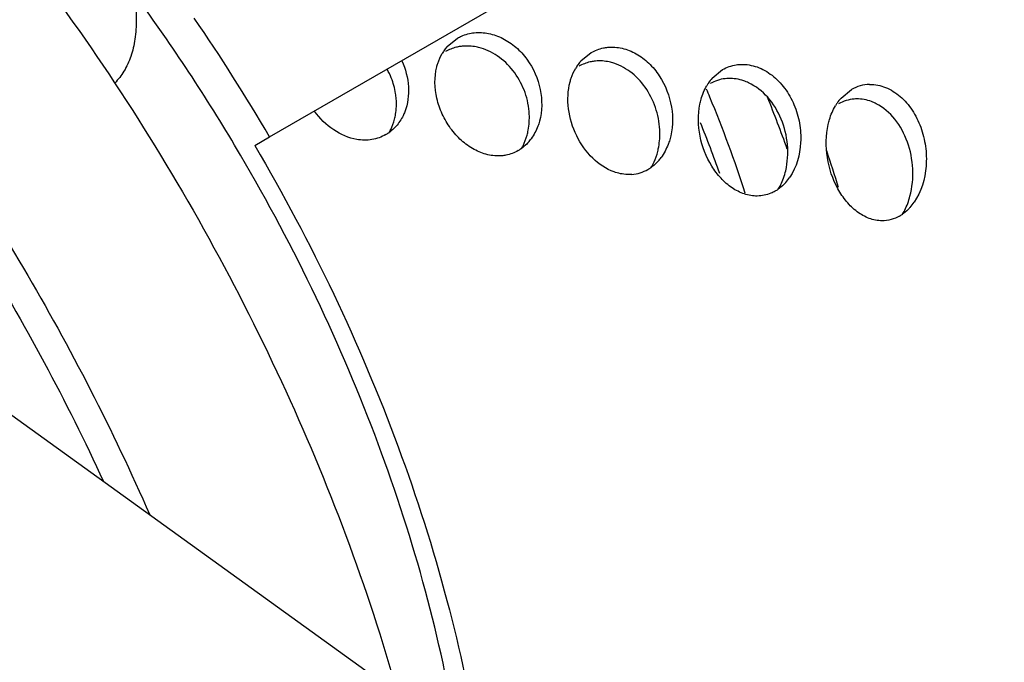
# Model space of a CAD drawing. Header units: inches. Extents: x 0 to 34, y 0 to 22.
# Tile 161 of 175: x 31.48 to 31.975, y 15.688 to 16.011. Entities that reach past the tile are written whole.
import ezdxf

# ---------------------------------------------------------------- set-up
doc = ezdxf.new("R2010")
doc.units = ezdxf.units.IN
doc.header["$LTSCALE"] = 1.87
doc.header["$MEASUREMENT"] = 0
doc.layers.get('0').update_dxf_attribs({"linetype": 'CONTINUOUS'})
for name, color, linetype in [('3_ALL_AXES', 7, 'CONTINUOUS'), ('7_ALL_FEATURES', 7, 'CONTINUOUS'), ('LAYER_FEATURE', 7, 'CONTINUOUS')]:
    doc.layers.add(name, color=color, linetype=linetype)

msp = doc.modelspace()

# ---------------------------------------------------------------- linework, layer by layer
at = {"color": 7, "linetype": 'Continuous'}
msp.add_line((31.5978609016, 15.9475110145), (31.6052596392, 15.9520151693), dxfattribs=at)
msp.add_arc((30.7779489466, 15.4654626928), 0.9424567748, 30.4280940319, 36.0483157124, dxfattribs=at)
for points, knots in [([(31.5978609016, 15.9475110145), (31.6121373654, 15.9232200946), (31.6384231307, 15.873713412), (31.6708224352, 15.7972158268), (31.6954056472, 15.7203004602), (31.7065122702, 15.6685235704), (31.7105129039, 15.6429924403)], [0, 0, 0, 0, 0.2589396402, 0.5143704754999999, 0.7625007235, 1, 1, 1, 1]), ([(31.6994709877, 15.6506122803), (31.6954767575, 15.6751362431), (31.6845673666, 15.7248337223), (31.6607269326, 15.7986236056), (31.6295205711, 15.8719855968), (31.604288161, 15.9194698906), (31.5905968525, 15.9427761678)], [0, 0, 0, 0, 0.2378367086, 0.4860345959, 0.7412661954, 1, 1, 1, 1])]:
    msp.add_open_spline(points, degree=3, knots=knots, dxfattribs=at)
at = {"layer": '3_ALL_AXES', "color": 7, "linetype": 'Continuous'}
for p, q in [((31.6946568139, 15.997390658), (31.6997950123, 16.0015839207)), ((31.7619067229, 15.9901039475), (31.7670747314, 15.994328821)), ((31.8279502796, 15.9814705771), (31.8331672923, 15.9857443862)), ((31.8927435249, 15.9714361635), (31.8979929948, 15.975741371))]:
    msp.add_line(p, q, dxfattribs=at)
for centre, radius, start, end in [((31.711690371, 15.9823266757), 0.0227397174, 144.1132463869, 149.4464350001), ((31.7110139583, 15.9828073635), 0.0219099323, 138.2821403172, 144.0947821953), ((31.704382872, 15.9756208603), 0.0219726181, 95.8085730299, 98.4495697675), ((31.7788005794, 15.9750376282), 0.0226307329, 138.2743960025, 143.8719268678), ((31.7711262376, 15.9693350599), 0.0207982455, 95.2398461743, 97.3477682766), ((31.631440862, 15.9675183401), 0.0377355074, 21.8810768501, 29.1651182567), ((31.7797056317, 15.9743869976), 0.0237453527, 143.8914634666, 149.224712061), ((31.8457899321, 15.9656005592), 0.0238651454, 138.3484577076, 146.3487132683), ((31.8366811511, 15.9614829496), 0.0198177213, 91.56147079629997, 96.3461952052), ((31.846867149, 15.964872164), 0.0251654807, 146.3272907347, 149.5024084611), ((31.907459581, 15.9593495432), 0.0189290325, 91.03485838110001, 120.007235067), ((31.9112630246, 15.9549471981), 0.0247807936, 138.3265680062, 145.9547621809), ((31.9009193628, 15.9521655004), 0.0188307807, 94.7108269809, 120.0114840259), ((31.90087803, 15.9524429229), 0.01855091, 90.87141901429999, 94.6539682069), ((31.9126205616, 15.9540168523), 0.026426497, 145.9312009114, 149.2817903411), ((31.718263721, 15.9645791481), 0.0230369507, 318.2708287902, 323.775705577), ((31.7202747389, 15.962301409), 0.0199865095, 300.0181106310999, 304.9023912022), ((31.7830453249, 15.9557224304), 0.0238332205, 318.2577730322, 323.4992339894), ((31.7859864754, 15.9522476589), 0.0192576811, 274.428266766, 299.9957254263), ((31.7857275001, 15.952678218), 0.0197600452, 300.0219293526, 304.7396134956), ((31.8459719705, 15.9458358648), 0.02532412, 318.3251981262, 325.7909889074), ((31.849891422, 15.9414900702), 0.0194474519, 300.0325419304, 305.0318048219), ((31.9077482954, 15.9340504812), 0.026410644, 318.297058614, 325.3149423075), ((31.9126160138, 15.9286168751), 0.0190847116, 300.0318739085, 304.5208591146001)]:
    msp.add_arc(centre, radius, start, end, dxfattribs=at)
for points, knots in [([(31.306829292, 16.2200031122), (31.3488508, 16.1879083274), (31.4290879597, 16.1128426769), (31.5313317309, 15.9805925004), (31.6143869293, 15.8321140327), (31.6545104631, 15.7256492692), (31.6696885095, 15.671897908)], [0, 0, 0, 0, 0.2377350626, 0.4909678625, 0.7488796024, 1, 1, 1, 1]), ([(31.2184365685, 16.1846653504), (31.2524606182, 16.159701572), (31.3184593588, 16.1023134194), (31.4065313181, 16.001624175), (31.4838244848, 15.8872708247), (31.5263215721, 15.8044507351), (31.544917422, 15.7618651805)], [0, 0, 0, 0, 0.2345802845, 0.4840530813, 0.741690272, 1, 1, 1, 1]), ([(31.2028185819, 16.1756193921), (31.2355823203, 16.1527155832), (31.2993708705, 16.0995679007), (31.3849794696, 16.0054205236), (31.4608335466, 15.897588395), (31.5030162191, 15.8191070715), (31.5216726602, 15.7786160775)], [0, 0, 0, 0, 0.2330957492, 0.4819480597, 0.7400425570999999, 1, 1, 1, 1]), ([(31.6997950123, 16.0015839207), (31.700430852, 16.0019510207), (31.7030792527, 16.0032934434), (31.7060153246, 16.0040541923), (31.7082356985, 16.004281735)], [0, 0, 0, 0, 0.2475226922, 1, 1, 1, 1]), ([(31.7082356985, 16.004281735), (31.710622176, 16.0045262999), (31.7156256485, 16.0042280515), (31.7228295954, 16.0016394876), (31.7294305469, 15.997137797), (31.7368434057, 15.9890106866), (31.7425144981, 15.9761924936), (31.7424073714, 15.9648829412), (31.7410031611, 15.9597462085)], [0, 0, 0, 0, 0.1133346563, 0.2325845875, 0.3576132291, 0.486972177, 0.7484216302, 1, 1, 1, 1]), ([(31.7011542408, 15.9973549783), (31.7004950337, 15.9972570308), (31.6979140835, 15.9967531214), (31.695424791, 15.9957685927), (31.6937255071, 15.9947875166)], [0, 0, 0, 0, 0.2535352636, 1, 1, 1, 1]), ([(31.7116026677, 15.9965322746), (31.7108213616, 15.9967640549), (31.7077396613, 15.9975293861), (31.704506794, 15.9977195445), (31.7021591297, 15.9974806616)], [0, 0, 0, 0, 0.2567010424, 1, 1, 1, 1]), ([(31.7358970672, 15.9632869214), (31.7357219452, 15.966982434), (31.7342351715, 15.9743894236), (31.7290356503, 15.9843323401), (31.7213716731, 15.9922090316), (31.7149160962, 15.9955493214), (31.7116026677, 15.9965322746)], [0, 0, 0, 0, 0.2545966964, 0.5113869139, 0.7621603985, 1, 1, 1, 1]), ([(31.7670747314, 15.994328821), (31.7689673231, 15.9954215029), (31.7717736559, 15.9964693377), (31.7746701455, 15.9968919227), (31.7754068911, 15.9969602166)], [0, 0, 0, 0, 0.7470653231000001, 1, 1, 1, 1]), ([(31.7754068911, 15.9969602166), (31.7777924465, 15.9971813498), (31.7827904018, 15.9967877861), (31.7898976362, 15.9939439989), (31.7962993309, 15.9891390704), (31.8033779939, 15.9805729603), (31.8085319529, 15.9672549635), (31.8080839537, 15.9557213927), (31.8065379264, 15.9504499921)], [0, 0, 0, 0, 0.1117694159, 0.2292235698, 0.3527448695, 0.4812268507, 0.7437169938, 1, 1, 1, 1]), ([(31.6893425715, 15.9870647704), (31.689495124, 15.9876742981), (31.6901718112, 15.9900379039), (31.6911770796, 15.9923107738), (31.6921079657, 15.993886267)], [0, 0, 0, 0, 0.2555965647, 1, 1, 1, 1]), ([(31.7784669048, 15.9889461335), (31.7777081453, 15.9891931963), (31.7747052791, 15.9900183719), (31.7715327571, 15.990257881), (31.7692268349, 15.9900463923)], [0, 0, 0, 0, 0.2562877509, 1, 1, 1, 1]), ([(31.7219939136, 15.9424013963), (31.7196673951, 15.9421983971), (31.7147912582, 15.9426101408), (31.7078350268, 15.9453793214), (31.7014690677, 15.9499895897), (31.6960395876, 15.9560901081), (31.6918415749, 15.963304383), (31.6883041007, 15.9735563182), (31.6880673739, 15.9819696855), (31.6893425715, 15.9870647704)], [0, 0, 0, 0, 0.1115238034, 0.2291153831, 0.3535301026, 0.4834938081, 0.6164597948, 0.7491820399, 1, 1, 1, 1]), ([(31.7564296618, 15.9796523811), (31.7565949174, 15.9802675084), (31.7573176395, 15.9826517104), (31.7583545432, 15.9849442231), (31.7593040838, 15.9865368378)], [0, 0, 0, 0, 0.2556820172, 1, 1, 1, 1]), ([(31.7684663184, 15.9899625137), (31.7677985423, 15.9898763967), (31.7651703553, 15.9894077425), (31.7626340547, 15.9884192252), (31.7609064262, 15.9874217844)], [0, 0, 0, 0, 0.2523449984, 1, 1, 1, 1]), ([(31.8015883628, 15.9540997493), (31.8015325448, 15.9579113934), (31.8003092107, 15.9655481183), (31.7954936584, 15.9759243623), (31.7881398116, 15.9842554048), (31.7817623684, 15.9878730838), (31.7784669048, 15.9889461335)], [0, 0, 0, 0, 0.2582344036, 0.5159455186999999, 0.7652237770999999, 1, 1, 1, 1]), ([(31.8331672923, 15.9857443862), (31.8352653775, 15.9869557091), (31.8384218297, 15.9880535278), (31.8416517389, 15.9883425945), (31.8424684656, 15.9883660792)], [0, 0, 0, 0, 0.7477979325, 1, 1, 1, 1]), ([(31.8424684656, 15.9883660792), (31.84517512, 15.9884439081), (31.8508168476, 15.9874526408), (31.8584063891, 15.9831148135), (31.8647560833, 15.9764904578), (31.8694332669, 15.968197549), (31.8721670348, 15.9588545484), (31.8729990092, 15.946257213), (31.8703579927, 15.9366549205), (31.8669148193, 15.931598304)], [0, 0, 0, 0, 0.1111243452, 0.2287514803, 0.3532861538, 0.4831651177, 0.6159688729, 0.7489404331, 1, 1, 1, 1]), ([(31.6689577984, 15.9710363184), (31.6688871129, 15.9719273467), (31.6684577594, 15.9755238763), (31.6674731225, 15.9790512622), (31.6664578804, 15.981581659)], [0, 0, 0, 0, 0.2468935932, 1, 1, 1, 1]), ([(31.8462593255, 15.9790832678), (31.8454512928, 15.9794612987), (31.8422365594, 15.9807666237), (31.838717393, 15.9813635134), (31.8361411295, 15.9812933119)], [0, 0, 0, 0, 0.2571375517, 1, 1, 1, 1]), ([(31.7785326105, 15.9343238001), (31.7745371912, 15.9357529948), (31.7669439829, 15.9409097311), (31.7590285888, 15.9522376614), (31.7548587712, 15.9657214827), (31.7552517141, 15.9752677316), (31.7564296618, 15.9796523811)], [0, 0, 0, 0, 0.2339540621, 0.4884024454, 0.7496832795, 1, 1, 1, 1]), ([(31.8216951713, 15.968341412), (31.8218655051, 15.9691778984), (31.8226483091, 15.9724039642), (31.8239312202, 15.9755190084), (31.8251833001, 15.9776436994)], [0, 0, 0, 0, 0.2571377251, 1, 1, 1, 1]), ([(31.8648779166, 15.9348771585), (31.8658893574, 15.9391459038), (31.8664317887, 15.948117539), (31.8632864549, 15.9610187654), (31.8566037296, 15.9720803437), (31.8498876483, 15.9773857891), (31.8462593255, 15.9790832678)], [0, 0, 0, 0, 0.2565413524, 0.5152537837, 0.7657488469, 1, 1, 1, 1]), ([(31.9071177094, 15.9782754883), (31.909829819, 15.9783216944), (31.915472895, 15.9771729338), (31.9228763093, 15.9724570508), (31.9288965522, 15.9654534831), (31.9331896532, 15.9568253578), (31.9355589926, 15.947183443), (31.9359770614, 15.9341519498), (31.9330994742, 15.9242629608), (31.9294655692, 15.9190211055)], [0, 0, 0, 0, 0.1091490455, 0.2246057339, 0.3473906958, 0.4762666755, 0.6090904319, 0.7433433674, 1, 1, 1, 1]), ([(31.6681288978, 15.9607970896), (31.6683373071, 15.9616107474), (31.6690404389, 15.9649735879), (31.6691628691, 15.968451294), (31.6689577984, 15.9710363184)], [0, 0, 0, 0, 0.2446569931, 1, 1, 1, 1]), ([(31.9104261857, 15.9685987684), (31.9096506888, 15.968993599), (31.9065511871, 15.9703685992), (31.9031160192, 15.971029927), (31.9005958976, 15.9709916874)], [0, 0, 0, 0, 0.2566547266, 1, 1, 1, 1]), ([(31.8505893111, 15.9221693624), (31.8483972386, 15.9221454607), (31.8438713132, 15.9229248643), (31.8376289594, 15.9261306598), (31.8320798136, 15.9310062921), (31.8258072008, 15.9393842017), (31.8208863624, 15.952045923), (31.8206277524, 15.9630994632), (31.8216951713, 15.968341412)], [0, 0, 0, 0, 0.1082516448, 0.2219044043, 0.3425802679, 0.4698568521, 0.735838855, 1, 1, 1, 1]), ([(31.8862559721, 15.958171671), (31.8864468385, 15.9590104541), (31.8873033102, 15.962249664), (31.8886290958, 15.9653751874), (31.8899019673, 15.9675159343)], [0, 0, 0, 0, 0.2567217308, 1, 1, 1, 1]), ([(31.9274160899, 15.9221096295), (31.9285938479, 15.9265538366), (31.929465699, 15.935857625), (31.926831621, 15.9493343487), (31.9206218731, 15.961006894), (31.9140426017, 15.9667575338), (31.9104261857, 15.9685987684)], [0, 0, 0, 0, 0.2610313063, 0.5208912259, 0.7695969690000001, 1, 1, 1, 1]), ([(31.6653148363, 15.9539401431), (31.6656251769, 15.9544627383), (31.6668080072, 15.956638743), (31.6676654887, 15.9589878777), (31.6681288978, 15.9607970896)], [0, 0, 0, 0, 0.2455333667, 1, 1, 1, 1]), ([(31.7347787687, 15.9527682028), (31.7350088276, 15.9536033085), (31.7358009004, 15.9570501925), (31.7360233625, 15.9606217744), (31.7358970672, 15.9632869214)], [0, 0, 0, 0, 0.2450844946, 1, 1, 1, 1]), ([(31.7410031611, 15.9597462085), (31.7407829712, 15.9589407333), (31.7397971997, 15.9558458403), (31.7382742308, 15.9529117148), (31.7368478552, 15.9509655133)], [0, 0, 0, 0, 0.2570932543, 1, 1, 1, 1]), ([(31.913362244, 15.9097072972), (31.9111676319, 15.9097094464), (31.9066469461, 15.9106163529), (31.9005485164, 15.9141263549), (31.895248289, 15.919323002), (31.8893482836, 15.9281541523), (31.8849290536, 15.941368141), (31.8850209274, 15.9527441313), (31.8862559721, 15.958171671)], [0, 0, 0, 0, 0.1064068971, 0.2179720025, 0.3369265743, 0.4631437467, 0.7301159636, 1, 1, 1, 1]), ([(31.7318597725, 15.9458659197), (31.7321751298, 15.9463925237), (31.7333822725, 15.9485859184), (31.7342771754, 15.9509474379), (31.7347787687, 15.9527682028)], [0, 0, 0, 0, 0.2452881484, 1, 1, 1, 1]), ([(31.8001533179, 15.943287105), (31.8004074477, 15.9441452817), (31.8012974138, 15.9476809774), (31.8016286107, 15.9513513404), (31.8015883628, 15.9540997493)], [0, 0, 0, 0, 0.2456319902, 1, 1, 1, 1]), ([(31.8065379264, 15.9504499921), (31.8062982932, 15.9496329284), (31.8052418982, 15.9464958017), (31.8036668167, 15.9435217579), (31.8022036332, 15.9415456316)], [0, 0, 0, 0, 0.2572183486, 1, 1, 1, 1]), ([(31.7354561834, 15.949245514), (31.735173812, 15.9489290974), (31.7340245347, 15.9477117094), (31.73273587, 15.946624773), (31.7317106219, 15.945909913)], [0, 0, 0, 0, 0.2533467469, 1, 1, 1, 1]), ([(31.7302734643, 15.9449957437), (31.7283921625, 15.9439095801), (31.7256024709, 15.9428713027), (31.722723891, 15.9424650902), (31.7219939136, 15.9424013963)], [0, 0, 0, 0, 0.7477697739, 1, 1, 1, 1]), ([(31.7971453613, 15.9363865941), (31.7974636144, 15.936914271), (31.7986866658, 15.9391109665), (31.7996147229, 15.9414683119), (31.8001533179, 15.943287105)], [0, 0, 0, 0, 0.2452049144, 1, 1, 1, 1]), ([(31.8008284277, 15.9398547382), (31.8005379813, 15.9395294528), (31.7993601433, 15.9382823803), (31.7980390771, 15.9371689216), (31.7969877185, 15.9364403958)], [0, 0, 0, 0, 0.2542488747, 1, 1, 1, 1]), ([(31.7874733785, 15.9330474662), (31.7867317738, 15.9329899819), (31.7837046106, 15.9329301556), (31.780678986, 15.9335560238), (31.7785326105, 15.9343238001)], [0, 0, 0, 0, 0.2460247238, 1, 1, 1, 1]), ([(31.8611723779, 15.9255589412), (31.8615921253, 15.9262612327), (31.8631853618, 15.9292112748), (31.8642941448, 15.932413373), (31.8648779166, 15.9348771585)], [0, 0, 0, 0, 0.2442172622, 1, 1, 1, 1]), ([(31.8648873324, 15.9289978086), (31.8645957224, 15.9286708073), (31.8634187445, 15.927420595), (31.8621023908, 15.9262993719), (31.8610548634, 15.9255658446)], [0, 0, 0, 0, 0.255183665, 1, 1, 1, 1]), ([(31.859624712, 15.9246536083), (31.8589343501, 15.92425503), (31.8561157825, 15.9228563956), (31.852934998, 15.9221949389), (31.8505893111, 15.9221693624)], [0, 0, 0, 0, 0.2536314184, 1, 1, 1, 1]), ([(31.9235761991, 15.9128587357), (31.9239984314, 15.9135596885), (31.9256071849, 15.9164952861), (31.9267687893, 15.9196670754), (31.9274160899, 15.9221096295)], [0, 0, 0, 0, 0.2446214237, 1, 1, 1, 1]), ([(31.9274665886, 15.9164803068), (31.9271589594, 15.9161357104), (31.9259223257, 15.9148247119), (31.9245360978, 15.9136515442), (31.9234314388, 15.912892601)], [0, 0, 0, 0, 0.2563189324, 1, 1, 1, 1]), ([(31.9221675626, 15.9120943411), (31.92082355, 15.9113183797), (31.917958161, 15.910118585), (31.9148776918, 15.9097058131), (31.913362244, 15.9097072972)], [0, 0, 0, 0, 0.5059466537, 1, 1, 1, 1])]:
    msp.add_open_spline(points, degree=3, knots=knots, dxfattribs=at)
msp.add_open_spline([(31.8344905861, 15.9811792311), (31.8318309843, 15.9808833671), (31.8291781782, 15.980020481), (31.8268606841, 15.9786824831)], degree=3, dxfattribs=at)
at = {"layer": '7_ALL_FEATURES', "color": 7, "linetype": 'Continuous'}
for p, q in [((31.6052596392, 15.9520151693), (32.0476962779, 16.207454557)), ((31.5381779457, 16.0188683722), (31.5381780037, 16.0108321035)), ((31.893660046, 15.5105052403), (31.3322208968, 15.9150240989))]:
    msp.add_line(p, q, dxfattribs=at)
for centre, radius, start, end in [((30.747061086, 15.4476704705), 0.9954236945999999, 30.44183129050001, 34.510365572), ((31.2260675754, 15.7182691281), 0.6427311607, 19.5632565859, 22.0016673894), ((31.6535601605, 15.9705991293), 0.0202746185, 300.0117169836, 304.9342268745)]:
    msp.add_arc(centre, radius, start, end, dxfattribs=at)
for points, knots in [([(31.5381780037, 16.0108321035), (31.5381780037, 16.0075729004), (31.5377700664, 16.0013189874), (31.5357457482, 15.9925374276), (31.5323634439, 15.9849707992), (31.5291319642, 15.9807532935), (31.527339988, 15.9789768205)], [0, 0, 0, 0, 0.2836790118, 0.5432154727, 0.7803736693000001, 1, 1, 1, 1]), ([(31.6717429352, 15.9901665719), (31.6736430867, 15.9860911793), (31.6759504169, 15.9774582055), (31.6747782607, 15.9685147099), (31.6732627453, 15.9645772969)], [0, 0, 0, 0, 0.5159250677, 1, 1, 1, 1]), ([(31.6490807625, 15.9506285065), (31.6449675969, 15.9513324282), (31.63675097, 15.9549250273), (31.6304912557, 15.961185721), (31.6278559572, 15.9648285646)], [0, 0, 0, 0, 0.4813615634, 1, 1, 1, 1]), ([(31.6732627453, 15.9645772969), (31.6729993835, 15.963893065), (31.6718596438, 15.9612647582), (31.6702593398, 15.9588297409), (31.6688395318, 15.9572404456)], [0, 0, 0, 0, 0.2559673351, 1, 1, 1, 1]), ([(31.6688395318, 15.9572404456), (31.6685640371, 15.9569320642), (31.6674378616, 15.9557411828), (31.666174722, 15.9546792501), (31.665170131, 15.9539777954)], [0, 0, 0, 0, 0.2523340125, 1, 1, 1, 1]), ([(31.6637010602, 15.9530428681), (31.6615665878, 15.9518105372), (31.6567153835, 15.9500996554), (31.6515954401, 15.950198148), (31.6490807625, 15.9506285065)], [0, 0, 0, 0, 0.491371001, 1, 1, 1, 1])]:
    msp.add_open_spline(points, degree=3, knots=knots, dxfattribs=at)
at = {"layer": 'LAYER_FEATURE', "color": 7, "linetype": 'Continuous'}
for centre, radius, start, end in [((31.2297808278, 15.7235314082), 0.6465719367, 22.5916963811, 22.9717962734), ((31.2522252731, 15.7325329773), 0.6223917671, 17.8844241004, 22.6203677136), ((31.2181860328, 15.7138392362), 0.6877702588, 19.7064752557, 22.0343106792), ((31.2676829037, 15.7349819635), 0.6525199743, 17.0573203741, 18.7609441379)]:
    msp.add_arc(centre, radius, start, end, dxfattribs=at)

doc.saveas('drawing.dxf')
